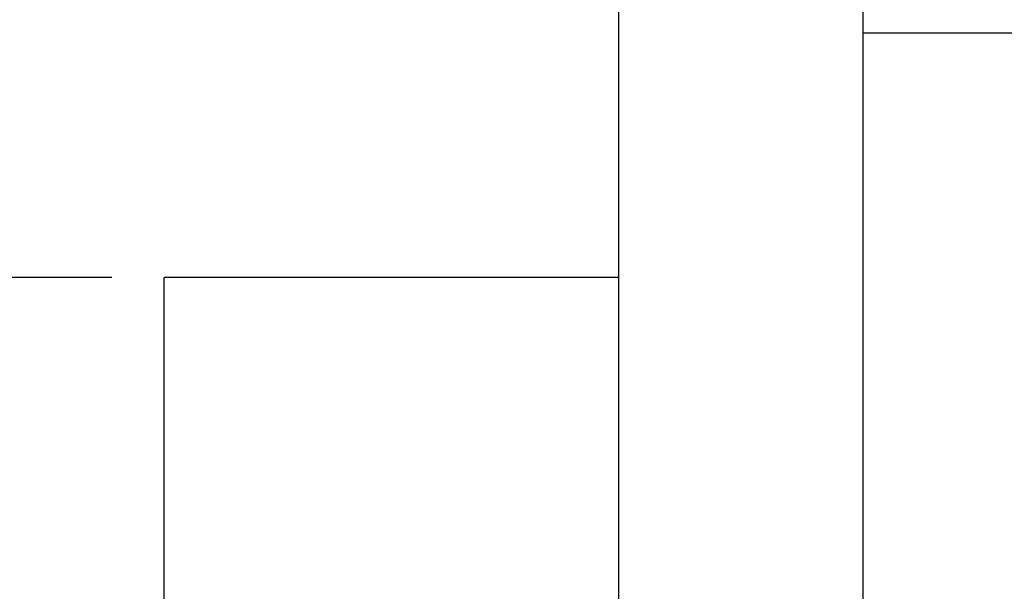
# Model space of a CAD drawing. Header units: millimetres. Extents: x -60 to 402, y -73 to 85.
# Tile 15 of 105: x 96 to 124, y 17 to 33. Entities that reach past the tile are written whole.
import ezdxf

# ---------------------------------------------------------------- set-up
doc = ezdxf.new("R2010")
doc.units = ezdxf.units.MM
doc.layers.add('DIM', color=4, linetype='Continuous')
doc.layers.add('OUT', color=3, linetype='Continuous')
doc.styles.add('DIM-7', font='SIMPLEX.shx', dxfattribs={"width": 0.7, "bigfont": 'chineset.shx'})
doc.dimstyles.new('CNS', dxfattribs={"dimtxt": 3.5, "dimasz": 2.5, "dimexe": 1, "dimexo": 1.5, "dimgap": 0.09, "dimtad": 0, "dimdsep": 46, "dimtxsty": 'DIM-7', "dimcen": 0.09, "dimclrd": 1, "dimclre": 1, "dimclrt": 4, "dimadec": 0, "dimazin": 0, "dimtfac": 1, "dimtix": 1, "dimtmove": 2, "dimatfit": 3, "dimfxl": 1, "dimtvp": 0.971429, "dimtolj": 1, "dimarcsym": 0})

# ---------------------------------------------------------------- blocks, each defined once
blk = doc.blocks.new('*D3')
at = {"layer": 'DEFPOINTS', "color": 0}
for p in [(87.381, 26), (100, 26), (100, -26)]:
    blk.add_point(p, dxfattribs=at)
at = {"layer": 'DIM', "color": 0, "lineweight": -2}
for p, q in [((98.5, 26), (86.381, 26)), ((87.381, -23.5), (87.381, 23.5)), ((98.5, -26), (86.381, -26))]:
    blk.add_line(p, q, dxfattribs=at)
at = {"layer": 'DIM', "color": 0}
for points in [[(86.964, 23.5), (87.798, 23.5), (87.381, 26)], [(86.964, -23.5), (87.798, -23.5), (87.381, -26)]]:
    blk.add_solid(points, dxfattribs=at)
at = {"layer": 'DIM', "color": 0, "insert": (82.621, 0), "char_height": 3.5, "attachment_point": 5, "rotation": 90, "style": 'DIM-7'}
blk.add_mtext('\\A1;%%C52{\\H2.100000;\\S 0^ -0.03;}', dxfattribs=at)
blk = doc.blocks.new('*D4')
at = {"layer": 'DEFPOINTS', "color": 0}
for p in [(73.389, 43), (113, 43), (113, -43)]:
    blk.add_point(p, dxfattribs=at)
at = {"layer": 'DIM', "color": 0, "lineweight": -2}
for p, q in [((111.5, 43), (72.389, 43)), ((73.389, -40.5), (73.389, 40.5)), ((111.5, -43), (72.389, -43))]:
    blk.add_line(p, q, dxfattribs=at)
at = {"layer": 'DIM', "color": 0}
for points in [[(72.973, 40.5), (73.806, 40.5), (73.389, 43)], [(72.973, -40.5), (73.806, -40.5), (73.389, -43)]]:
    blk.add_solid(points, dxfattribs=at)
at = {"layer": 'DIM', "color": 0, "insert": (69.989, 0), "char_height": 3.5, "attachment_point": 5, "rotation": 90, "style": 'DIM-7'}
blk.add_mtext('\\A1;%%C86', dxfattribs=at)

msp = doc.modelspace()

# ---------------------------------------------------------------- linework, layer by layer
at = {"layer": 'OUT', "color": 0, "linetype": 'Continuous'}
for p, q in [((113, 43), (113, 0)), ((120, 43), (120, 0)), ((124.268, 33), (120, 33)), ((100, -23.991), (100, 26)), ((113, 26), (100, 26))]:
    msp.add_line(p, q, dxfattribs=at)

# ---------------------------------------------------------------- dimensions: what is measured, and where the dimension line sits
at = {"layer": 'DIM', "color": 0}
for base, p1, p2, override, picture, middle in [((73.389, 43), (113, -43), (113, 43), {"dimclrd": 0, "dimclre": 0, "dimclrt": 0}, '*D4', (69.989, 0)), ((87.381, 26), (100, -26), (100, 26), {"dimclrd": 0, "dimclre": 0, "dimclrt": 0, "dimtol": 1, "dimtm": 0.03, "dimtfac": 0.6, "dimtdec": 3, "dimtmove": 0}, '*D3', (82.621, 0))]:
    dim = msp.add_linear_dim(base=base, p1=p1, p2=p2, angle=90, text='%%C<>', dimstyle='CNS', override=override, dxfattribs=at)
    dim.commit()
    dim.dimension.update_dxf_attribs({"geometry": picture, "text_midpoint": middle})

doc.saveas('drawing.dxf')
